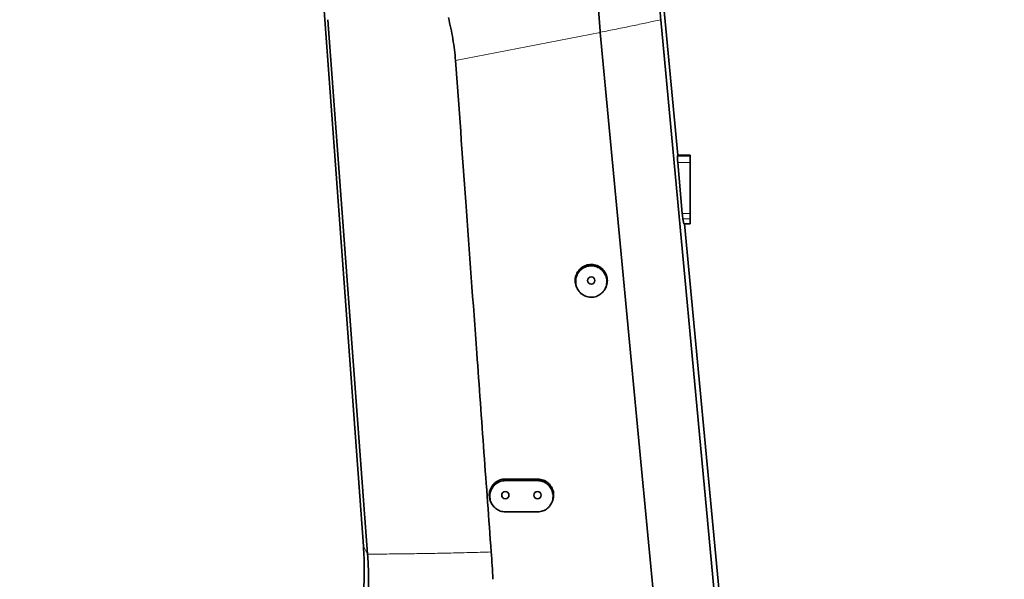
# Model space of a CAD drawing. Header units: millimetres. Extents: x 0 to 11920, y 0 to 8400.
# Tile 22 of 61: x 3095 to 4012, y 6062 to 6583. Entities that reach past the tile are written whole.
import ezdxf

# ---------------------------------------------------------------- set-up
doc = ezdxf.new("R2010")
doc.units = ezdxf.units.MM
doc.header["$LTSCALE"] = 20
doc.styles.add('SLDTEXTSTYLE0', font='TXT', dxfattribs={"width": 0.605})
doc.dimstyles.new('SLDDIMSTYLE0', dxfattribs={"dimtxt": 70, "dimasz": 70, "dimexe": 0, "dimexo": 0.0625, "dimgap": 17.5, "dimtad": 1, "dimdec": 1, "dimrnd": 1e-09, "dimzin": 12, "dimdsep": 46, "dimtxsty": 'SLDTEXTSTYLE0', "dimsah": 1, "dimcen": 0.09, "dimadec": 0, "dimazin": 3, "dimtfac": 1, "dimtofl": 0, "dimtmove": 0, "dimatfit": 3, "dimfxl": 1, "dimfrac": 2, "dimtolj": 1, "dimtzin": 12, "dimarcsym": 0})
doc.dimstyles.new('SLDDIMSTYLE2', dxfattribs={"dimtxt": 70, "dimasz": 70, "dimexe": 0, "dimexo": 0.0625, "dimgap": 17.5, "dimtad": 1, "dimdec": 0, "dimrnd": 1e-09, "dimzin": 12, "dimdsep": 46, "dimtxsty": 'SLDTEXTSTYLE0', "dimsah": 1, "dimcen": 0.09, "dimadec": 0, "dimazin": 3, "dimtfac": 1, "dimtofl": 0, "dimtmove": 0, "dimatfit": 3, "dimfxl": 1, "dimfrac": 2, "dimtolj": 1, "dimtzin": 12, "dimarcsym": 0})
doc.dimstyles.new('SLDDIMSTYLE3', dxfattribs={"dimtxt": 70, "dimasz": 70, "dimexe": 0, "dimexo": 0.0625, "dimgap": 17.5, "dimtad": 1, "dimdec": 1, "dimrnd": 1e-09, "dimzin": 12, "dimdsep": 46, "dimtxsty": 'SLDTEXTSTYLE0', "dimsah": 1, "dimcen": 0.09, "dimse1": 1, "dimsd1": 1, "dimadec": 0, "dimazin": 3, "dimtfac": 1, "dimtofl": 0, "dimtmove": 0, "dimatfit": 3, "dimfxl": 1, "dimfrac": 2, "dimtolj": 1, "dimtzin": 12, "dimarcsym": 0})

# ---------------------------------------------------------------- blocks, each defined once
blk = doc.blocks.new('_D_10')
at = {"color": 7, "linetype": 'Continuous', "lineweight": 0}
for p, q in [((3510.71, 6860.22), (2427, 6860.22)), ((2457, 6860.22), (2457, 5725.22)), ((3510.71, 5725.22), (2427, 5725.22))]:
    blk.add_line(p, q, dxfattribs=at)
at = {"color": 7, "linetype": 'Continuous', "lineweight": 18}
for points in [[(2457, 6860.22), (2447, 6790.22), (2467, 6790.22)], [(2457, 5725.22), (2467, 5795.22), (2447, 5795.22)]]:
    blk.add_solid(points, dxfattribs=at)
at = {"color": 7, "linetype": 'Continuous', "lineweight": 18, "insert": (2366.76, 6185.78), "char_height": 70, "attachment_point": 1, "rotation": 90, "style": 'SLDTEXTSTYLE0'}
blk.add_mtext('1135', dxfattribs=at)
blk = doc.blocks.new('_D_12')
at = {"color": 7, "linetype": 'Continuous', "lineweight": 0}
for p, q in [((3304.71, 7245.62), (2287, 7245.62)), ((2317, 7245.62), (2317, 4945.22)), ((3395.97, 4945.22), (2287, 4945.22))]:
    blk.add_line(p, q, dxfattribs=at)
at = {"color": 7, "linetype": 'Continuous', "lineweight": 18}
for points in [[(2317, 7245.62), (2307, 7175.62), (2327, 7175.62)], [(2317, 4945.22), (2327, 5015.22), (2307, 5015.22)]]:
    blk.add_solid(points, dxfattribs=at)
at = {"color": 7, "linetype": 'Continuous', "lineweight": 18, "insert": (2226.76, 5988.47), "char_height": 70, "attachment_point": 1, "rotation": 90, "style": 'SLDTEXTSTYLE0'}
blk.add_mtext('2300', dxfattribs=at)
blk = doc.blocks.new('_D_14')
at = {"color": 7, "linetype": 'Continuous', "lineweight": 0}
for p, q in [((5047.21, 6302.89), (5047.21, 6482.6)), ((5047.21, 6452.6), (4657.27, 6452.6))]:
    blk.add_line(p, q, dxfattribs=at)
at = {"color": 7, "linetype": 'Continuous', "lineweight": 18}
blk.add_solid([(5047.21, 6452.6), (4977.21, 6462.6), (4977.21, 6442.6)], dxfattribs=at)
at = {"color": 7, "linetype": 'Continuous', "lineweight": 18, "insert": (4657.27, 6542.83), "char_height": 70, "attachment_point": 1, "style": 'SLDTEXTSTYLE0'}
blk.add_mtext('1820', dxfattribs=at)
blk = doc.blocks.new('_D_15')
at = {"color": 7, "linetype": 'Continuous', "lineweight": 0}
for p, q in [((5047.21, 6302.89), (5047.21, 6622.6)), ((5047.21, 6592.6), (4644.22, 6592.6))]:
    blk.add_line(p, q, dxfattribs=at)
at = {"color": 7, "linetype": 'Continuous', "lineweight": 18}
for centre, start, end in [((4764.33, 6646.32), 153.43495, 206.56505), ((4763.36, 6646.32), 333.43495, 26.56505)]:
    blk.add_arc(centre, 120.11, start, end, dxfattribs=at)
blk.add_solid([(5047.21, 6592.6), (4977.21, 6602.6), (4977.21, 6582.6)], dxfattribs=at)
at = {"color": 7, "linetype": 'Continuous', "lineweight": 18, "insert": (4656.9, 6682.83), "char_height": 70, "attachment_point": 1, "style": 'SLDTEXTSTYLE0'}
blk.add_mtext('1934', dxfattribs=at)

msp = doc.modelspace()

# ---------------------------------------------------------------- linework, layer by layer
at = {"color": 7, "linetype": 'Continuous', "lineweight": 35}
for p, q in [((3669.03, 6874.79), (3708.44, 6457.22)), ((3415.51, 6092.64), (3360.13, 6848.9)), ((3382.54, 6583.38), (3419.47, 6085.28)), ((3750.16, 5963.75), (3692.45, 6583.38)), ((3636.09, 6571.71), (3636.11, 6571.47)), ((3708.12, 6456.18), (3708.44, 6457.22)), ((3719.71, 6457.22), (3708.44, 6457.22)), ((3719.71, 6457.22), (3719.71, 6456.18)), ((3719.71, 6456.18), (3719.71, 6450.25)), ((3712.53, 6402.6), (3708.33, 6450.25)), ((3719.71, 6450.25), (3719.71, 6402.6)), ((3719.71, 6402.6), (3719.71, 6397.86)), ((3713.87, 6393.22), (3713.09, 6397.86)), ((3719.71, 6393.22), (3713.87, 6393.22)), ((3714.49, 6393.22), (3754.24, 5972.02)), ((3719.71, 6397.86), (3719.71, 6393.22)), ((3614.9, 6332.43), (3615.35, 6331.68)), ((3640.08, 6331.68), (3640.53, 6332.43)), ((3577.71, 6155.22), (3547.71, 6155.22)), ((3547.71, 6153.77), (3577.71, 6153.77)), ((3577.71, 6124.65), (3547.71, 6124.65))]:
    msp.add_line(p, q, dxfattribs=at)
at = {"color": 8, "linetype": 'Continuous', "lineweight": 18}
for p, q in [((3636.11, 6571.47), (3501.32, 6545.36)), ((3719.71, 6456.18), (3708.12, 6456.18)), ((3719.71, 6450.25), (3708.33, 6450.25)), ((3719.71, 6402.6), (3712.53, 6402.6)), ((3719.71, 6397.86), (3713.09, 6397.86)), ((3547.71, 6153.77), (3547.71, 6155.22)), ((3577.71, 6153.77), (3577.71, 6155.22)), ((3419.47, 6085.28), (3415.51, 6092.64))]:
    msp.add_line(p, q, dxfattribs=at)
at = {"color": 7, "linetype": 'Continuous', "lineweight": 35, "flags": 128}
msp.add_lwpolyline([(3688.67, 6015.29), (3680.37, 6103.04), (3672.08, 6190.79), (3654.08, 6381.25), (3636.11, 6571.47)], dxfattribs=at)
at = {"color": 7, "linetype": 'Continuous', "lineweight": 35}
for centre in [(3627.71, 6340.22), (3547.71, 6140.22), (3577.71, 6140.22)]:
    msp.add_circle(centre, 3.4, dxfattribs=at)
for centre, start_param, end_param in [((3708.7, 6450.25), 0.147909, 1.565368), ((3712.9, 6402.6), 1.565368, 2.477135)]:
    msp.add_ellipse(centre, major_axis=(-0.53, 6), ratio=0.061359, start_param=start_param, end_param=end_param, dxfattribs=at)
for points, knots in [([(3634.01, 6636.75), (3633.89, 6631.32), (3633.65, 6620.44), (3633.95, 6604.12), (3634.69, 6587.86), (3635.62, 6577.1), (3636.09, 6571.71)], [0, 0, 0, 0, 0.251028, 0.502059, 0.750677, 1, 1, 1, 1]), ([(3692.45, 6583.38), (3691.99, 6588.39), (3691.06, 6598.4), (3689.81, 6612.38), (3688.68, 6625.29), (3688.01, 6633.17), (3687.67, 6637.11)], [0, 0, 0, 0, 0.28, 0.560108, 0.780132, 1, 1, 1, 1]), ([(3501.32, 6545.36), (3501.02, 6548.7), (3500.42, 6555.39), (3498.9, 6565.41), (3497.04, 6575.42), (3495.47, 6582.05), (3494.68, 6585.36)], [0, 0, 0, 0, 0.248344, 0.497408, 0.748417, 1, 1, 1, 1]), ([(3501.32, 6545.36), (3504.52, 6501.43), (3511.12, 6410.51), (3519.93, 6288.7), (3527.81, 6179.94), (3532.28, 6118.18), (3534.52, 6087.3)], [0, 0, 0, 0, 0.287694, 0.595483, 0.797741, 1, 1, 1, 1]), ([(3627.71, 6355.22), (3626.87, 6355.18), (3625.19, 6355.09), (3622.74, 6354.44), (3620.43, 6353.41), (3618.32, 6352.01), (3616.48, 6350.27), (3614.96, 6348.25), (3613.8, 6345.99), (3613.02, 6343.57), (3612.67, 6341.06), (3612.73, 6338.51), (3613.25, 6336.02), (3613.99, 6333.97), (3614.69, 6332.85), (3614.94, 6332.45)], [0, 0, 0, 0, 0.079319, 0.158639, 0.237953, 0.317269, 0.396683, 0.476097, 0.555769, 0.635442, 0.715382, 0.795323, 0.875344, 0.955365, 1, 1, 1, 1]), ([(3640.49, 6332.45), (3640.63, 6332.65), (3641.24, 6333.54), (3641.96, 6335.35), (3642.59, 6337.8), (3642.79, 6340.34), (3642.55, 6342.87), (3641.89, 6345.34), (3640.82, 6347.65), (3639.39, 6349.75), (3637.61, 6351.58), (3635.56, 6353.09), (3633.29, 6354.21), (3630.66, 6355.04), (3628.76, 6355.16), (3627.71, 6355.22)], [0, 0, 0, 0, 0.022748, 0.102351, 0.182186, 0.262021, 0.342045, 0.422069, 0.502109, 0.582149, 0.661993, 0.741836, 0.821433, 0.901028, 1, 1, 1, 1]), ([(3627.71, 6324.7), (3628.51, 6324.74), (3630.13, 6324.82), (3632.49, 6325.45), (3634.72, 6326.45), (3636.75, 6327.8), (3638.53, 6329.48), (3640, 6331.43), (3641.15, 6333.63), (3641.9, 6335.97), (3642.26, 6338.44), (3642.2, 6340.91), (3641.73, 6343.37), (3640.85, 6345.7), (3639.58, 6347.86), (3637.99, 6349.75), (3636.09, 6351.36), (3633.97, 6352.6), (3631.65, 6353.48), (3629.25, 6353.94), (3626.8, 6353.99), (3624.4, 6353.64), (3622.07, 6352.88), (3619.92, 6351.75), (3617.97, 6350.26), (3616.31, 6348.47), (3614.95, 6346.42), (3613.95, 6344.17), (3613.34, 6341.76), (3613.14, 6339.3), (3613.36, 6336.8), (3613.98, 6334.4), (3615.01, 6332.12), (3616.4, 6330.06), (3618.13, 6328.26), (3620.11, 6326.79), (3622.32, 6325.68), (3624.86, 6324.88), (3626.7, 6324.76), (3627.71, 6324.7)], [0, 0, 0, 0, 0.026192, 0.053145, 0.079337, 0.106282, 0.132566, 0.1596, 0.186094, 0.213346, 0.240045, 0.267514, 0.294297, 0.32186, 0.348593, 0.376111, 0.402685, 0.430041, 0.456404, 0.483541, 0.509726, 0.536673, 0.562815, 0.589709, 0.615956, 0.642954, 0.66938, 0.69656, 0.72319, 0.750583, 0.777358, 0.804909, 0.831684, 0.859243, 0.885872, 0.913285, 0.939704, 0.9669, 1, 1, 1, 1]), ([(3547.71, 6155.22), (3546.87, 6155.18), (3545.19, 6155.09), (3542.74, 6154.44), (3540.43, 6153.41), (3538.32, 6152.01), (3536.48, 6150.27), (3534.96, 6148.25), (3533.8, 6145.99), (3533.02, 6143.57), (3532.67, 6141.06), (3532.73, 6138.51), (3533.25, 6136.02), (3533.99, 6133.97), (3534.69, 6132.86), (3534.94, 6132.46)], [0, 0, 0, 0, 0.079334, 0.158669, 0.237999, 0.31733, 0.39676, 0.476191, 0.555879, 0.635568, 0.715524, 0.795481, 0.875519, 0.955556, 1, 1, 1, 1]), ([(3547.71, 6124.65), (3546.92, 6124.68), (3545.3, 6124.76), (3542.96, 6125.39), (3540.73, 6126.38), (3538.72, 6127.73), (3536.94, 6129.4), (3535.48, 6131.35), (3534.34, 6133.53), (3533.59, 6135.86), (3533.23, 6138.32), (3533.29, 6140.79), (3533.76, 6143.23), (3534.64, 6145.55), (3535.9, 6147.7), (3537.48, 6149.58), (3539.38, 6151.18), (3541.49, 6152.42), (3543.79, 6153.29), (3545.89, 6153.71), (3547.21, 6153.75), (3547.71, 6153.77)], [0, 0, 0, 0, 0.05238, 0.106284, 0.158663, 0.212552, 0.265116, 0.319181, 0.372167, 0.426668, 0.480065, 0.535, 0.588566, 0.643689, 0.697155, 0.752189, 0.805334, 0.860045, 0.912767, 0.96704, 1, 1, 1, 1]), ([(3590.52, 6132.44), (3590.89, 6133.11), (3591.68, 6134.51), (3592.4, 6136.87), (3592.76, 6139.38), (3592.69, 6141.93), (3592.18, 6144.42), (3591.27, 6146.8), (3589.97, 6148.99), (3588.32, 6150.93), (3586.36, 6152.56), (3584.17, 6153.84), (3581.78, 6154.72), (3579.6, 6155.16), (3578.24, 6155.2), (3577.71, 6155.22)], [0, 0, 0, 0, 0.072241, 0.151926, 0.23188, 0.311834, 0.391869, 0.471903, 0.551875, 0.631845, 0.711648, 0.79145, 0.871005, 0.95056, 1, 1, 1, 1]), ([(3577.71, 6153.77), (3578.51, 6153.73), (3580.12, 6153.65), (3582.47, 6153.03), (3584.69, 6152.03), (3586.71, 6150.69), (3588.48, 6149.01), (3589.95, 6147.07), (3591.09, 6144.88), (3591.84, 6142.55), (3592.2, 6140.1), (3592.14, 6137.63), (3591.66, 6135.18), (3590.79, 6132.87), (3589.53, 6130.72), (3587.95, 6128.83), (3586.05, 6127.23), (3583.94, 6125.99), (3581.63, 6125.12), (3579.54, 6124.7), (3578.21, 6124.66), (3577.71, 6124.65)], [0, 0, 0, 0, 0.052382, 0.106289, 0.15867, 0.212561, 0.265125, 0.319189, 0.372176, 0.426677, 0.480071, 0.535003, 0.588565, 0.643685, 0.697154, 0.752191, 0.805342, 0.86006, 0.91278, 0.96705, 1, 1, 1, 1]), ([(3534.89, 6132.43), (3534.98, 6132.29), (3535.15, 6132.01), (3535.32, 6131.73), (3535.4, 6131.6)], [0, 0, 0, 0, 0.52778, 1, 1, 1, 1]), ([(3590.03, 6131.6), (3590.11, 6131.73), (3590.28, 6132.01), (3590.45, 6132.29), (3590.53, 6132.43)], [0, 0, 0, 0, 0.472218, 1, 1, 1, 1]), ([(3402.36, 5980.33), (3404.11, 5986.2), (3407.59, 5997.94), (3411.44, 6015.91), (3414.25, 6034.06), (3415.94, 6052.36), (3416.41, 6068.26), (3416.19, 6081.69), (3415.74, 6088.99), (3415.51, 6092.64)], [0, 0, 0, 0, 0.161402, 0.322827, 0.48427, 0.645726, 0.807187, 0.903594, 1, 1, 1, 1]), ([(3419.47, 6085.28), (3419.83, 6079.15), (3420.56, 6066.89), (3420.17, 6054.61), (3419.97, 6048.47)], [0, 0, 0, 0, 0.500019, 1, 1, 1, 1]), ([(3534.52, 6087.3), (3534.85, 6083.05), (3535.51, 6074.55), (3535.91, 6066.04), (3536.11, 6061.78)], [0, 0, 0, 0, 0.49995, 1, 1, 1, 1])]:
    msp.add_open_spline(points, degree=3, knots=knots, dxfattribs=at)
at = {"color": 8, "linetype": 'Continuous', "lineweight": 18}
for points, knots in [([(3636.09, 6571.71), (3641.22, 6572.7), (3651.49, 6574.67), (3665.93, 6577.61), (3679.71, 6580.52), (3688.21, 6582.43), (3692.45, 6583.38)], [0, 0, 0, 0, 0.2498667, 0.5000882, 0.7502655, 1, 1, 1, 1]), ([(3419.47, 6085.28), (3425.42, 6085.31), (3437.32, 6085.36), (3455.89, 6085.56), (3474.88, 6085.85), (3494.33, 6086.24), (3514.15, 6086.71), (3527.73, 6087.1), (3534.52, 6087.3)], [0, 0, 0, 0, 0.1673588, 0.3347643, 0.5021951, 0.6681545, 0.8340964, 1, 1, 1, 1])]:
    msp.add_open_spline(points, degree=3, knots=knots, dxfattribs=at)

# ---------------------------------------------------------------- dimensions: what is measured, and where the dimension line sits
at = {"color": 7, "linetype": 'Continuous', "lineweight": 18}
for base, p1, p2, dimstyle, picture, middle in [((2317, 4945.22), (3308.71, 7245.62), (3399.97, 4945.22), 'SLDDIMSTYLE2', '_D_12', (2317, 6095.42)), ((2457, 5725.22), (3514.71, 6860.22), (3514.71, 5725.22), 'SLDDIMSTYLE0', '_D_10', (2457, 6292.72))]:
    dim = msp.add_linear_dim(base=base, p1=p1, p2=p2, angle=90, dimstyle=dimstyle, dxfattribs=at)
    dim.commit()
    dim.dimension.update_dxf_attribs({"geometry": picture, "text_midpoint": middle, "dimtype": 160})
dim = msp.add_linear_dim(base=(3227.21, 6592.6), p1=(5047.21, 6298.89), p2=(3227.21, 6252.39), text='(<>)', dimstyle='SLDDIMSTYLE3', dxfattribs=at)
dim.commit()
dim.dimension.update_dxf_attribs({"geometry": '_D_15', "text_midpoint": (4763.84, 6592.6), "dimtype": 160})
dim = msp.add_linear_dim(base=(5047.21, 6452.6), p1=(3227.21, 6252.39), p2=(5047.21, 6298.89), dimstyle='SLDDIMSTYLE3', dxfattribs=at)
dim.commit()
dim.dimension.update_dxf_attribs({"geometry": '_D_14', "text_midpoint": (4764.22, 6452.6), "dimtype": 160})

doc.saveas('drawing.dxf')
